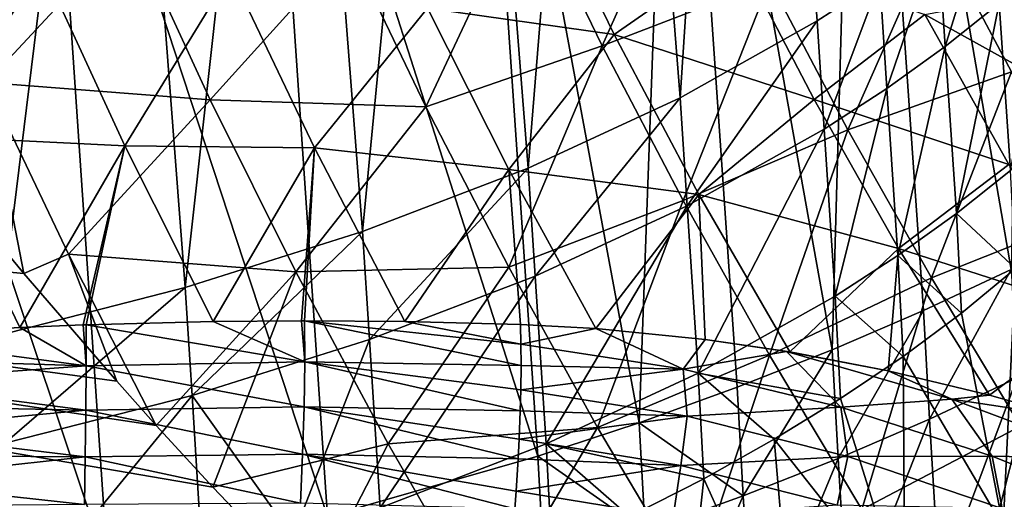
# Model space of a CAD drawing. Header units: metres. Extents: x -109 to 109, y -78 to 121.
# Tile 176 of 256: x -65.83 to -59.78, y 26.42 to 29.37. Entities that reach past the tile are written whole.
import ezdxf

# ---------------------------------------------------------------- set-up
doc = ezdxf.new("R2010")
doc.units = ezdxf.units.M
doc.layers.add('solid_508554_SW0001', color=7, linetype='CONTINUOUS')

msp = doc.modelspace()

# ---------------------------------------------------------------- linework, layer by layer
at = {"layer": 'solid_508554_SW0001'}
for points in [[(-61.371311, 34.988281, -36.132305), (-62.212543, 34.508217, -36.928978), (-61.771362, 28.893875, -33.962002)], [(-61.371311, 34.988281, -36.132305), (-61.771362, 28.893875, -33.962002), (-60.928295, 29.3659, -33.1478)], [(-61.371311, 34.988281, -36.132305), (-60.928295, 29.3659, -33.1478), (-60.543247, 29.615276, -32.711159)], [(-62.212543, 34.508217, -36.928978), (-63.144325, 34.064316, -37.641319), (-62.705303, 28.460575, -34.692177)], [(-62.212543, 34.508217, -36.928978), (-62.705303, 28.460575, -34.692177), (-61.771362, 28.893875, -33.962002)], [(-63.144325, 34.064316, -37.641319), (-64.156479, 33.660908, -38.262543), (-63.722149, 28.069702, -35.332115)], [(-63.144325, 34.064316, -37.641319), (-63.722149, 28.069702, -35.332115), (-62.705303, 28.460575, -34.692177)], [(-59.621628, 33.78503, -38.716221), (-59.736973, 27.837523, -36.213406), (-60.670582, 33.253895, -39.580994)], [(-64.156479, 33.660908, -38.262543), (-65.237915, 33.301937, -38.786755), (-64.812004, 27.72533, -35.875053)], [(-64.156479, 33.660908, -38.262543), (-64.812004, 27.72533, -35.875053), (-63.722149, 28.069702, -35.332115)], [(-65.237915, 33.301937, -38.786755), (-66.377533, 32.991341, -39.20805), (-65.961914, 27.431671, -36.314194)], [(-65.237915, 33.301937, -38.786755), (-65.961914, 27.431671, -36.314194), (-64.812004, 27.72533, -35.875053)], [(-60.670582, 33.253895, -39.580994), (-60.836769, 27.342672, -37.043751), (-61.810448, 32.764599, -40.350368)], [(-60.670582, 33.253895, -39.580994), (-60.275429, 27.584606, -36.640335), (-60.836769, 27.342672, -37.043751)], [(-60.670582, 33.253895, -39.580994), (-59.736973, 27.837523, -36.213406), (-60.275429, 27.584606, -36.640335)], [(-61.810448, 32.764599, -40.350368), (-62.022972, 26.893963, -37.776363), (-63.030293, 32.321091, -41.018429)], [(-61.810448, 32.764599, -40.350368), (-61.419773, 27.112265, -37.422749), (-62.022972, 26.893963, -37.776363)], [(-61.810448, 32.764599, -40.350368), (-60.836769, 27.342672, -37.043751), (-61.419773, 27.112265, -37.422749)], [(-63.030293, 32.321091, -41.018429), (-62.644794, 26.688326, -38.103703), (-64.319099, 31.927275, -41.579319)], [(-63.030293, 32.321091, -41.018429), (-62.022972, 26.893963, -37.776363), (-62.644794, 26.688326, -38.103703)], [(-64.319099, 31.927275, -41.579319), (-63.937862, 26.316986, -38.676525), (-65.665855, 31.587061, -42.027195)], [(-64.319099, 31.927275, -41.579319), (-62.644794, 26.688326, -38.103703), (-63.937862, 26.316986, -38.676525)], [(-65.665855, 31.587061, -42.027195), (-65.287743, 26.001205, -39.136742), (-67.058975, 31.303701, -42.357582)], [(-65.665855, 31.587061, -42.027195), (-63.937862, 26.316986, -38.676525), (-65.287743, 26.001205, -39.136742)], [(-67.058975, 31.303701, -42.357582), (-65.287743, 26.001205, -39.136742), (-66.684151, 25.743313, -39.480991)], [(-62.710178, 30.167206, 8.761845), (-62.24905, 29.213612, 9.471405), (-61.663353, 30.523962, 8.156374)], [(-62.24905, 29.213612, 9.471405), (-61.21851, 29.610178, 8.865447), (-61.663353, 30.523962, 8.156374)], [(-62.654522, 30.271734, 4.189328), (-62.175968, 29.282127, 4.953072), (-63.323299, 29.445246, 5.221352)], [(-61.426395, 29.805462, 4.048607), (-62.175968, 29.282127, 4.953072), (-62.654522, 30.271734, 4.189328)], [(-63.807434, 29.82592, 9.246954), (-63.333469, 28.837454, 9.953537), (-62.710178, 30.167206, 8.761845)], [(-63.333469, 28.837454, 9.953537), (-62.24905, 29.213612, 9.471405), (-62.710178, 30.167206, 8.761845)], [(-59.852676, 30.136866, -31.785543), (-60.18425, 29.872585, -32.256508), (-60.141663, 29.207788, -31.900356)], [(-59.852676, 30.136866, -31.785543), (-60.141663, 29.207788, -31.900356), (-59.810184, 29.47224, -31.428568)], [(-66.500328, 30.046333, 9.301366), (-66.034042, 28.988049, 10.006979), (-65.146088, 29.940794, 9.311839)], [(-66.034042, 28.988049, 10.006979), (-64.658516, 28.880533, 10.042764), (-65.146088, 29.940794, 9.311839)], [(-65.146088, 29.940794, 9.311839), (-64.658516, 28.880533, 10.042764), (-63.807434, 29.82592, 9.246954)], [(-61.21851, 29.610178, 8.865447), (-60.7397, 28.697035, 9.573097), (-60.198013, 29.927391, 8.21065)], [(-60.7397, 28.697035, 9.573097), (-59.733448, 29.052687, 8.919635), (-60.198013, 29.927391, 8.21065)], [(-60.198013, 29.927391, 8.21065), (-59.733448, 29.052687, 8.919635), (-58.871307, 29.565166, 8.02097)], [(-65.685394, 29.68758, 5.558262), (-66.397194, 28.656599, 6.371471), (-66.920998, 29.841621, 5.571787)], [(-60.18425, 29.872585, -32.256508), (-60.543247, 29.615276, -32.711159), (-60.500496, 28.95043, -32.355656)], [(-60.18425, 29.872585, -32.256508), (-60.500496, 28.95043, -32.355656), (-60.141663, 29.207788, -31.900356)], [(-64.658516, 28.880533, 10.042764), (-63.333469, 28.837454, 9.953537), (-63.807434, 29.82592, 9.246954)], [(-61.426395, 29.805462, 4.048607), (-60.946083, 28.883272, 4.788788), (-62.175968, 29.282127, 4.953072)], [(-60.266415, 29.404558, 3.785301), (-60.946083, 28.883272, 4.788788), (-61.426395, 29.805462, 4.048607)], [(-59.741039, 28.446148, -30.879524), (-59.507183, 29.742865, -30.94194), (-59.810184, 29.47224, -31.428568)], [(-65.685394, 29.68758, 5.558262), (-65.183044, 28.598223, 6.316358), (-66.397194, 28.656599, 6.371471)], [(-64.532913, 29.663517, 5.364098), (-65.183044, 28.598223, 6.316358), (-65.685394, 29.68758, 5.558262)], [(-64.532913, 29.663517, 5.364098), (-64.01796, 28.585962, 6.139208), (-65.183044, 28.598223, 6.316358)], [(-63.323299, 29.445246, 5.221352), (-64.01796, 28.585962, 6.139208), (-64.532913, 29.663517, 5.364098)], [(-62.24905, 29.213612, 9.471405), (-61.752827, 28.260885, 10.178435), (-61.21851, 29.610178, 8.865447)], [(-61.752827, 28.260885, 10.178435), (-60.7397, 28.697035, 9.573097), (-61.21851, 29.610178, 8.865447)], [(-60.543247, 29.615276, -32.711159), (-60.928295, 29.3659, -33.1478), (-60.885387, 28.701048, -32.792915)], [(-60.543247, 29.615276, -32.711159), (-60.885387, 28.701048, -32.792915), (-60.500496, 28.95043, -32.355656)], [(-59.461231, 29.556938, 2.97068), (-58.959602, 28.678814, 3.735089), (-60.266415, 29.404558, 3.785301)], [(-60.072853, 28.180674, -31.352636), (-59.810184, 29.47224, -31.428568), (-60.141663, 29.207788, -31.900356)], [(-60.072853, 28.180674, -31.352636), (-59.741039, 28.446148, -30.879524), (-59.810184, 29.47224, -31.428568)], [(-63.323299, 29.445246, 5.221352), (-62.824192, 28.451534, 5.961787), (-64.01796, 28.585962, 6.139208)], [(-62.175968, 29.282127, 4.953072), (-62.824192, 28.451534, 5.961787), (-63.323299, 29.445246, 5.221352)], [(-60.928295, 29.3659, -33.1478), (-61.771362, 28.893875, -33.962002), (-61.728394, 28.229012, -33.608471)], [(-60.928295, 29.3659, -33.1478), (-61.728394, 28.229012, -33.608471), (-60.885387, 28.701048, -32.792915)], [(-60.266415, 29.404558, 3.785301), (-59.750523, 28.483091, 4.556346), (-60.946083, 28.883272, 4.788788)], [(-58.959602, 28.678814, 3.735089), (-59.750523, 28.483091, 4.556346), (-60.266415, 29.404558, 3.785301)], [(-62.175968, 29.282127, 4.953072), (-61.65667, 28.297821, 5.714506), (-62.824192, 28.451534, 5.961787)], [(-60.946083, 28.883272, 4.788788), (-61.65667, 28.297821, 5.714506), (-62.175968, 29.282127, 4.953072)], [(-50.993294, 17.104359, 18.146997), (-80.362289, 29.191317, 9.359159), (-81.084099, 11.886697, 20.357214)], [(-65.804649, 27.811218, 10.777341), (-66.355392, 28.483711, 10.328506), (-80.362289, 29.191317, 9.359159)], [(-65.233421, 27.148909, 11.220445), (-65.804649, 27.811218, 10.777341), (-80.362289, 29.191317, 9.359159)], [(-64.990044, 26.876711, 11.402872), (-65.233421, 27.148909, 11.220445), (-80.362289, 29.191317, 9.359159)], [(-64.64212, 26.497313, 11.657467), (-64.990044, 26.876711, 11.402872), (-80.362289, 29.191317, 9.359159)], [(-64.031219, 25.857063, 12.087985), (-64.64212, 26.497313, 11.657467), (-80.362289, 29.191317, 9.359159)], [(-63.401546, 25.229025, 12.511419), (-64.031219, 25.857063, 12.087985), (-80.362289, 29.191317, 9.359159)], [(-62.753407, 24.613506, 12.92756), (-63.401546, 25.229025, 12.511419), (-80.362289, 29.191317, 9.359159)], [(-62.087673, 24.011307, 13.335868), (-62.753407, 24.613506, 12.92756), (-80.362289, 29.191317, 9.359159)], [(-61.626934, 23.611099, 13.607895), (-62.087673, 24.011307, 13.335868), (-80.362289, 29.191317, 9.359159)], [(-61.404884, 23.422808, 13.736077), (-61.626934, 23.611099, 13.607895), (-80.362289, 29.191317, 9.359159)], [(-60.705582, 22.848433, 14.127899), (-61.404884, 23.422808, 13.736077), (-80.362289, 29.191317, 9.359159)], [(-59.990646, 22.288847, 14.510878), (-60.705582, 22.848433, 14.127899), (-80.362289, 29.191317, 9.359159)], [(-59.260422, 21.744301, 14.884842), (-59.990646, 22.288847, 14.510878), (-80.362289, 29.191317, 9.359159)], [(-58.51569, 21.215424, 15.249359), (-59.260422, 21.744301, 14.884842), (-80.362289, 29.191317, 9.359159)], [(-58.21777, 21.010979, 15.39064), (-58.51569, 21.215424, 15.249359), (-80.362289, 29.191317, 9.359159)], [(-57.757755, 20.702965, 15.603906), (-58.21777, 21.010979, 15.39064), (-80.362289, 29.191317, 9.359159)], [(-56.987602, 20.207561, 15.948038), (-57.757755, 20.702965, 15.603906), (-80.362289, 29.191317, 9.359159)], [(-56.207836, 19.730379, 16.280918), (-56.987602, 20.207561, 15.948038), (-80.362289, 29.191317, 9.359159)], [(-55.41935, 19.271812, 16.602261), (-56.207836, 19.730379, 16.280918), (-80.362289, 29.191317, 9.359159)], [(-54.744732, 18.897827, 16.865499), (-55.41935, 19.271812, 16.602261), (-80.362289, 29.191317, 9.359159)], [(-54.624622, 18.832989, 16.911255), (-54.744732, 18.897827, 16.865499), (-80.362289, 29.191317, 9.359159)], [(-53.824814, 18.414158, 17.207701), (-54.624622, 18.832989, 16.911255), (-80.362289, 29.191317, 9.359159)], [(-53.021309, 18.015802, 17.49124), (-53.824814, 18.414158, 17.207701), (-80.362289, 29.191317, 9.359159)], [(-52.213608, 17.636927, 17.762522), (-53.021309, 18.015802, 17.49124), (-80.362289, 29.191317, 9.359159)], [(-51.13327, 17.163078, 18.104404), (-52.213608, 17.636927, 17.762522), (-80.362289, 29.191317, 9.359159)], [(-50.993294, 17.104359, 18.146997), (-51.13327, 17.163078, 18.104404), (-80.362289, 29.191317, 9.359159)], [(-63.333469, 28.837454, 9.953537), (-62.823635, 27.850163, 10.656543), (-62.24905, 29.213612, 9.471405)], [(-62.823635, 27.850163, 10.656543), (-61.752827, 28.260885, 10.178435), (-62.24905, 29.213612, 9.471405)], [(-60.432056, 27.922207, -31.809389), (-60.141663, 29.207788, -31.900356), (-60.500496, 28.95043, -32.355656)], [(-60.432056, 27.922207, -31.809389), (-60.072853, 28.180674, -31.352636), (-60.141663, 29.207788, -31.900356)], [(-60.7397, 28.697035, 9.573097), (-60.226681, 27.784828, 10.278384), (-59.733448, 29.052687, 8.919635)], [(-60.226681, 27.784828, 10.278384), (-59.23568, 28.178778, 9.627298), (-59.733448, 29.052687, 8.919635)], [(-66.034042, 28.988049, 10.006979), (-66.355392, 28.483711, 10.328506), (-65.804649, 27.811218, 10.777341)], [(-66.034042, 28.988049, 10.006979), (-65.804649, 27.811218, 10.777341), (-65.530373, 27.931417, 10.707751)], [(-66.034042, 28.988049, 10.006979), (-65.530373, 27.931417, 10.707751), (-64.658516, 28.880533, 10.042764)], [(-60.817097, 27.671803, -32.247929), (-60.500496, 28.95043, -32.355656), (-60.885387, 28.701048, -32.792915)], [(-60.817097, 27.671803, -32.247929), (-60.432056, 27.922207, -31.809389), (-60.500496, 28.95043, -32.355656)], [(-65.530373, 27.931417, 10.707751), (-64.131645, 27.821772, 10.769145), (-64.658516, 28.880533, 10.042764)], [(-64.658516, 28.880533, 10.042764), (-64.131645, 27.821772, 10.769145), (-63.333469, 28.837454, 9.953537)], [(-61.771362, 28.893875, -33.962002), (-62.705303, 28.460575, -34.692177), (-62.66251, 27.795786, -34.340027)], [(-61.771362, 28.893875, -33.962002), (-62.66251, 27.795786, -34.340027), (-61.728394, 28.229012, -33.608471)], [(-60.946083, 28.883272, 4.788788), (-60.428421, 27.966457, 5.527183), (-61.65667, 28.297821, 5.714506)], [(-59.750523, 28.483091, 4.556346), (-60.428421, 27.966457, 5.527183), (-60.946083, 28.883272, 4.788788)], [(-64.131645, 27.821772, 10.769145), (-62.823635, 27.850163, 10.656543), (-63.333469, 28.837454, 9.953537)], [(-61.752827, 28.260885, 10.178435), (-61.221275, 27.30937, 10.881977), (-60.7397, 28.697035, 9.573097)], [(-61.659626, 27.198206, -33.065128), (-60.885387, 28.701048, -32.792915), (-61.728394, 28.229012, -33.608471)], [(-61.659626, 27.198206, -33.065128), (-60.817097, 27.671803, -32.247929), (-60.885387, 28.701048, -32.792915)], [(-61.221275, 27.30937, 10.881977), (-60.226681, 27.784828, 10.278384), (-60.7397, 28.697035, 9.573097)], [(-66.397194, 28.656599, 6.371471), (-65.827827, 27.480328, 7.16289), (-66.767883, 27.4245, 7.191956)], [(-65.183044, 28.598223, 6.316358), (-65.827827, 27.480328, 7.16289), (-66.397194, 28.656599, 6.371471)], [(-65.183044, 28.598223, 6.316358), (-65.439262, 27.496487, 7.138835), (-65.827827, 27.480328, 7.16289)], [(-65.183044, 28.598223, 6.316358), (-65.421234, 27.497139, 7.137549), (-65.439262, 27.496487, 7.138835)], [(-65.183044, 28.598223, 6.316358), (-64.641396, 27.517105, 7.0675), (-65.421234, 27.497139, 7.137549)], [(-64.01796, 28.585962, 6.139208), (-64.641396, 27.517105, 7.0675), (-65.183044, 28.598223, 6.316358)], [(-64.01796, 28.585962, 6.139208), (-64.098244, 27.521496, 7.002072), (-64.641396, 27.517105, 7.0675)], [(-64.01796, 28.585962, 6.139208), (-64.079071, 27.521509, 6.999512), (-64.098244, 27.521496, 7.002072)], [(-64.01796, 28.585962, 6.139208), (-63.462826, 27.516706, 6.908136), (-64.079071, 27.521509, 6.999512)], [(-62.824192, 28.451534, 5.961787), (-63.462826, 27.516706, 6.908136), (-64.01796, 28.585962, 6.139208)], [(-62.705303, 28.460575, -34.692177), (-63.722149, 28.069702, -35.332115), (-63.67968, 27.405117, -34.981281)], [(-62.705303, 28.460575, -34.692177), (-63.67968, 27.405117, -34.981281), (-62.66251, 27.795786, -34.340027)], [(-62.824192, 28.451534, 5.961787), (-62.752331, 27.498596, 6.780732), (-63.462826, 27.516706, 6.908136)], [(-62.824192, 28.451534, 5.961787), (-62.289814, 27.473557, 6.690067), (-62.752331, 27.498596, 6.780732)], [(-61.65667, 28.297821, 5.714506), (-62.289814, 27.473557, 6.690067), (-62.824192, 28.451534, 5.961787)], [(-59.750523, 28.483091, 4.556346), (-59.19519, 27.568007, 5.325831), (-60.428421, 27.966457, 5.527183)], [(-59.709644, 27.842148, -30.591347), (-59.741039, 28.446148, -30.879524), (-60.072853, 28.180674, -31.352636)], [(-62.823635, 27.850163, 10.656543), (-62.277752, 26.864431, 11.355016), (-61.752827, 28.260885, 10.178435)], [(-61.65667, 28.297821, 5.714506), (-61.617004, 27.406431, 6.56002), (-62.289814, 27.473557, 6.690067)], [(-62.277752, 26.864431, 11.355016), (-61.221275, 27.30937, 10.881977), (-61.752827, 28.260885, 10.178435)], [(-61.65667, 28.297821, 5.714506), (-61.096725, 27.329811, 6.462342), (-61.617004, 27.406431, 6.56002)], [(-60.428421, 27.966457, 5.527183), (-61.096725, 27.329811, 6.462342), (-61.65667, 28.297821, 5.714506)], [(-62.594315, 26.763597, -33.797768), (-61.728394, 28.229012, -33.608471), (-62.66251, 27.795786, -34.340027)], [(-62.594315, 26.763597, -33.797768), (-61.659626, 27.198206, -33.065128), (-61.728394, 28.229012, -33.608471)], [(-60.041382, 27.569115, -31.058674), (-60.072853, 28.180674, -31.352636), (-60.432056, 27.922207, -31.809389)], [(-60.226681, 27.784828, 10.278384), (-59.678978, 26.873863, 10.980263), (-59.23568, 28.178778, 9.627298)], [(-60.041382, 27.569115, -31.058674), (-59.709644, 27.842148, -30.591347), (-60.072853, 28.180674, -31.352636)], [(-63.722149, 28.069702, -35.332115), (-64.812004, 27.72533, -35.875053), (-64.77005, 27.061073, -35.52549)], [(-63.722149, 28.069702, -35.332115), (-64.77005, 27.061073, -35.52549), (-63.67968, 27.405117, -34.981281)], [(-60.428421, 27.966457, 5.527183), (-60.491749, 27.213789, 6.354043), (-61.096725, 27.329811, 6.462342)], [(-60.428421, 27.966457, 5.527183), (-59.869251, 27.064327, 6.251375), (-60.491749, 27.213789, 6.354043)], [(-59.19519, 27.568007, 5.325831), (-59.869251, 27.064327, 6.251375), (-60.428421, 27.966457, 5.527183)], [(-65.530373, 27.931417, 10.707751), (-65.804649, 27.811218, 10.777341), (-65.233421, 27.148909, 11.220445)], [(-65.530373, 27.931417, 10.707751), (-65.233421, 27.148909, 11.220445), (-64.990044, 26.876711, 11.402872)], [(-65.530373, 27.931417, 10.707751), (-64.990044, 26.876711, 11.402872), (-64.131645, 27.821772, 10.769145)], [(-60.400311, 27.30238, -31.509287), (-60.432056, 27.922207, -31.809389), (-60.817097, 27.671803, -32.247929)], [(-60.400311, 27.30238, -31.509287), (-60.041382, 27.569115, -31.058674), (-60.432056, 27.922207, -31.809389)], [(-64.131645, 27.821772, 10.769145), (-63.565403, 26.764971, 11.489961), (-62.823635, 27.850163, 10.656543)], [(-63.565403, 26.764971, 11.489961), (-62.277752, 26.864431, 11.355016), (-62.823635, 27.850163, 10.656543)], [(-60.275429, 27.584606, -36.640335), (-59.736973, 27.837523, -36.213406), (-60.238159, 26.916716, -36.291706)], [(-59.736973, 27.837523, -36.213406), (-59.699696, 27.169626, -35.864765), (-60.238159, 26.916716, -36.291706)], [(-59.786118, 26.255487, -30.245548), (-59.709644, 27.842148, -30.591347), (-60.041382, 27.569115, -31.058674)], [(-59.786118, 26.255487, -30.245548), (-59.259045, 26.749844, -29.461069), (-59.709644, 27.842148, -30.591347)], [(-64.131645, 27.821772, 10.769145), (-64.990044, 26.876711, 11.402872), (-64.64212, 26.497313, 11.657467)], [(-64.131645, 27.821772, 10.769145), (-64.64212, 26.497313, 11.657467), (-63.565403, 26.764971, 11.489961)], [(-63.613579, 26.371206, -34.440475), (-62.66251, 27.795786, -34.340027), (-63.67968, 27.405117, -34.981281)], [(-63.613579, 26.371206, -34.440475), (-62.594315, 26.763597, -33.797768), (-62.66251, 27.795786, -34.340027)], [(-61.221275, 27.30937, 10.881977), (-60.653927, 26.359419, 11.580977), (-60.226681, 27.784828, 10.278384)], [(-60.653927, 26.359419, 11.580977), (-59.678978, 26.873863, 10.980263), (-60.226681, 27.784828, 10.278384)], [(-64.812004, 27.72533, -35.875053), (-65.961914, 27.431671, -36.314194), (-65.920631, 26.767929, -35.965855)], [(-64.812004, 27.72533, -35.875053), (-65.920631, 26.767929, -35.965855), (-64.77005, 27.061073, -35.52549)], [(-60.784897, 27.043034, -31.941359), (-60.817097, 27.671803, -32.247929), (-61.659626, 27.198206, -33.065128)], [(-60.784897, 27.043034, -31.941359), (-60.400311, 27.30238, -31.509287), (-60.817097, 27.671803, -32.247929)], [(-60.836769, 27.342672, -37.043751), (-60.275429, 27.584606, -36.640335), (-60.799507, 26.674809, -36.695141)], [(-60.275429, 27.584606, -36.640335), (-60.238159, 26.916716, -36.291706), (-60.799507, 26.674809, -36.695141)], [(-59.786118, 26.255487, -30.245548), (-60.041382, 27.569115, -31.058674), (-60.400311, 27.30238, -31.509287)], [(-59.19519, 27.568007, 5.325831), (-59.409882, 26.934557, 6.183369), (-59.869251, 27.064327, 6.251375)], [(-65.421333, 27.243809, 7.288936), (-66.767883, 27.4245, 7.191956), (-65.827827, 27.480328, 7.16289)], [(-65.421333, 27.243809, 7.288936), (-65.827827, 27.480328, 7.16289), (-65.439262, 27.496487, 7.138835)], [(-65.421333, 27.243809, 7.288936), (-65.439262, 27.496487, 7.138835), (-65.421234, 27.497139, 7.137549)], [(-64.07814, 27.268084, 7.166773), (-65.421333, 27.243809, 7.288936), (-65.421234, 27.497139, 7.137549)], [(-64.07814, 27.268084, 7.166773), (-65.421234, 27.497139, 7.137549), (-64.641396, 27.517105, 7.0675)], [(-64.07814, 27.268084, 7.166773), (-64.641396, 27.517105, 7.0675), (-64.098244, 27.521496, 7.002072)], [(-64.07814, 27.268084, 7.166773), (-64.098244, 27.521496, 7.002072), (-64.079071, 27.521509, 6.999512)], [(-62.749413, 27.376587, 6.876822), (-64.079071, 27.521509, 6.999512), (-63.462826, 27.516706, 6.908136)], [(-62.748535, 27.245865, 6.964476), (-64.07814, 27.268084, 7.166773), (-64.079071, 27.521509, 6.999512)], [(-62.749413, 27.376587, 6.876822), (-62.748535, 27.245865, 6.964476), (-64.079071, 27.521509, 6.999512)], [(-62.749413, 27.376587, 6.876822), (-63.462826, 27.516706, 6.908136), (-62.752331, 27.498596, 6.780732)], [(-62.749413, 27.376587, 6.876822), (-62.752331, 27.498596, 6.780732), (-62.289814, 27.473557, 6.690067)], [(-61.751369, 27.222876, 6.748777), (-62.749413, 27.376587, 6.876822), (-62.289814, 27.473557, 6.690067)], [(-61.751369, 27.222876, 6.748777), (-62.289814, 27.473557, 6.690067), (-61.617004, 27.406431, 6.56002)], [(-65.421333, 27.243809, 7.288936), (-66.768097, 27.288065, 7.271473), (-66.767883, 27.4245, 7.191956)], [(-64.151588, 26.192099, -34.726048), (-63.67968, 27.405117, -34.981281), (-64.77005, 27.061073, -35.52549)], [(-64.151588, 26.192099, -34.726048), (-63.613579, 26.371206, -34.440475), (-63.67968, 27.405117, -34.981281)], [(-61.751369, 27.222876, 6.748777), (-62.748535, 27.245865, 6.964476), (-62.749413, 27.376587, 6.876822)], [(-61.751369, 27.222876, 6.748777), (-61.617004, 27.406431, 6.56002), (-61.117104, 27.333212, 6.466104)], [(-61.096725, 27.329811, 6.462342), (-61.117104, 27.333212, 6.466104), (-61.617004, 27.406431, 6.56002)], [(-62.277752, 26.864431, 11.355016), (-61.695374, 25.88065, 12.047915), (-61.221275, 27.30937, 10.881977)], [(-60.784023, 26.989489, 6.642385), (-61.751369, 27.222876, 6.748777), (-61.117104, 27.333212, 6.466104)], [(-61.695374, 25.88065, 12.047915), (-60.653927, 26.359419, 11.580977), (-61.221275, 27.30937, 10.881977)], [(-61.419773, 27.112265, -37.422749), (-60.836769, 27.342672, -37.043751), (-61.382526, 26.444447, -37.074169)], [(-60.836769, 27.342672, -37.043751), (-60.799507, 26.674809, -36.695141), (-61.382526, 26.444447, -37.074169)], [(-60.491749, 27.213789, 6.354043), (-61.117104, 27.333212, 6.466104), (-61.096725, 27.329811, 6.462342)], [(-60.101364, 27.038361, 6.373994), (-61.117104, 27.333212, 6.466104), (-60.491749, 27.213789, 6.354043)], [(-60.101364, 27.038361, 6.373994), (-60.784023, 26.989489, 6.642385), (-61.117104, 27.333212, 6.466104)], [(-60.389957, 25.773754, -30.981136), (-60.400311, 27.30238, -31.509287), (-60.784897, 27.043034, -31.941359)], [(-60.389957, 25.773754, -30.981136), (-59.786118, 26.255487, -30.245548), (-60.400311, 27.30238, -31.509287)], [(-65.421333, 27.243809, 7.288936), (-66.767555, 27.145796, 7.339993), (-66.768097, 27.288065, 7.271473)], [(-65.421333, 27.243809, 7.288936), (-65.42321, 26.970947, 7.401435), (-66.767555, 27.145796, 7.339993)], [(-64.082199, 26.992361, 7.293986), (-65.42321, 26.970947, 7.401435), (-65.421333, 27.243809, 7.288936)], [(-64.07814, 27.268084, 7.166773), (-64.082199, 26.992361, 7.293986), (-65.421333, 27.243809, 7.288936)], [(-62.753067, 26.967985, 7.107328), (-64.082199, 26.992361, 7.293986), (-64.07814, 27.268084, 7.166773)], [(-62.749989, 27.096191, 7.048129), (-62.753067, 26.967985, 7.107328), (-64.07814, 27.268084, 7.166773)], [(-62.748535, 27.245865, 6.964476), (-62.749989, 27.096191, 7.048129), (-64.07814, 27.268084, 7.166773)], [(-61.751369, 27.222876, 6.748777), (-62.749989, 27.096191, 7.048129), (-62.748535, 27.245865, 6.964476)], [(-61.728054, 26.933765, 6.914214), (-62.749989, 27.096191, 7.048129), (-61.751369, 27.222876, 6.748777)], [(-61.625977, 26.549635, -32.744732), (-61.659626, 27.198206, -33.065128), (-62.594315, 26.763597, -33.797768)], [(-61.728054, 26.933765, 6.914214), (-61.751369, 27.222876, 6.748777), (-60.784023, 26.989489, 6.642385)], [(-61.193718, 26.791958, -32.353436), (-60.784897, 27.043034, -31.941359), (-61.659626, 27.198206, -33.065128)], [(-61.625977, 26.549635, -32.744732), (-61.193718, 26.791958, -32.353436), (-61.659626, 27.198206, -33.065128)], [(-60.101364, 27.038361, 6.373994), (-60.491749, 27.213789, 6.354043), (-59.869251, 27.064327, 6.251375)], [(-60.176769, 25.885725, -35.756313), (-60.238159, 26.916716, -36.291706), (-59.699696, 27.169626, -35.864765)], [(-59.125397, 26.401258, -34.881119), (-60.176769, 25.885725, -35.756313), (-59.699696, 27.169626, -35.864765)], [(-65.42321, 26.970947, 7.401435), (-66.766632, 26.998566, 7.39708), (-66.767555, 27.145796, 7.339993)], [(-62.022972, 26.893963, -37.776363), (-61.419773, 27.112265, -37.422749), (-61.382526, 26.444447, -37.074169)], [(-65.857155, 25.730667, -35.427574), (-64.77005, 27.061073, -35.52549), (-65.920631, 26.767929, -35.965855)], [(-65.857155, 25.730667, -35.427574), (-64.7062, 26.025223, -34.986416), (-64.77005, 27.061073, -35.52549)], [(-64.7062, 26.025223, -34.986416), (-64.151588, 26.192099, -34.726048), (-64.77005, 27.061073, -35.52549)], [(-61.728054, 26.933765, 6.914214), (-62.753067, 26.967985, 7.107328), (-62.749989, 27.096191, 7.048129)], [(-60.101364, 27.038361, 6.373994), (-59.869251, 27.064327, 6.251375), (-59.409882, 26.934557, 6.183369)], [(-65.42321, 26.970947, 7.401435), (-66.765327, 26.847296, 7.442378), (-66.766632, 26.998566, 7.39708)], [(-64.082199, 26.992361, 7.293986), (-64.091019, 26.700722, 7.378186), (-65.42321, 26.970947, 7.401435)], [(-62.765835, 26.671673, 7.205727), (-64.091019, 26.700722, 7.378186), (-64.082199, 26.992361, 7.293986)], [(-62.759754, 26.791956, 7.17188), (-62.765835, 26.671673, 7.205727), (-64.082199, 26.992361, 7.293986)], [(-62.753067, 26.967985, 7.107328), (-62.759754, 26.791956, 7.17188), (-64.082199, 26.992361, 7.293986)], [(-60.740242, 26.685724, 6.803513), (-61.728054, 26.933765, 6.914214), (-60.784023, 26.989489, 6.642385)], [(-60.389957, 25.773754, -30.981136), (-60.784897, 27.043034, -31.941359), (-61.193718, 26.791958, -32.353436)], [(-60.101364, 27.038361, 6.373994), (-59.852978, 26.687887, 6.565415), (-60.784023, 26.989489, 6.642385)], [(-60.740242, 26.685724, 6.803513), (-60.784023, 26.989489, 6.642385), (-59.852978, 26.687887, 6.565415)], [(-60.101364, 27.038361, 6.373994), (-59.409882, 26.934557, 6.183369), (-59.127514, 26.674435, 6.321957)], [(-60.101364, 27.038361, 6.373994), (-59.127514, 26.674435, 6.321957), (-59.852978, 26.687887, 6.565415)], [(-65.42321, 26.970947, 7.401435), (-65.426689, 26.684523, 7.472575), (-66.765327, 26.847296, 7.442378)], [(-64.091019, 26.700722, 7.378186), (-65.426689, 26.684523, 7.472575), (-65.42321, 26.970947, 7.401435)], [(-61.728054, 26.933765, 6.914214), (-62.759754, 26.791956, 7.17188), (-62.753067, 26.967985, 7.107328)], [(-61.766041, 26.6318, 7.038076), (-62.759754, 26.791956, 7.17188), (-61.728054, 26.933765, 6.914214)], [(-61.766041, 26.6318, 7.038076), (-61.728054, 26.933765, 6.914214), (-60.740242, 26.685724, 6.803513)], [(-62.644794, 26.688326, -38.103703), (-62.022972, 26.893963, -37.776363), (-61.985741, 26.226212, -37.427826)], [(-62.022972, 26.893963, -37.776363), (-61.382526, 26.444447, -37.074169), (-61.985741, 26.226212, -37.427826)], [(-60.737755, 25.64414, -36.159149), (-60.799507, 26.674809, -36.695141), (-60.238159, 26.916716, -36.291706)], [(-60.176769, 25.885725, -35.756313), (-60.737755, 25.64414, -36.159149), (-60.238159, 26.916716, -36.291706)], [(-60.653927, 26.359419, 11.580977), (-60.050301, 25.411476, 12.274375), (-59.678978, 26.873863, 10.980263)], [(-60.050301, 25.411476, 12.274375), (-59.096123, 25.964539, 11.677678), (-59.678978, 26.873863, 10.980263)], [(-65.426689, 26.684523, 7.472575), (-66.763657, 26.692926, 7.475604), (-66.765327, 26.847296, 7.442378)], [(-63.565403, 26.764971, 11.489961), (-62.959461, 25.710608, 12.204094), (-62.277752, 26.864431, 11.355016)], [(-62.959461, 25.710608, 12.204094), (-61.695374, 25.88065, 12.047915), (-62.277752, 26.864431, 11.355016)], [(-63.565403, 26.764971, 11.489961), (-64.64212, 26.497313, 11.657467), (-64.031219, 25.857063, 12.087985)], [(-63.565403, 26.764971, 11.489961), (-64.031219, 25.857063, 12.087985), (-62.959461, 25.710608, 12.204094)], [(-62.558575, 26.092741, -33.462498), (-62.594315, 26.763597, -33.797768), (-63.613579, 26.371206, -34.440475)], [(-61.766041, 26.6318, 7.038076), (-62.765835, 26.671673, 7.205727), (-62.759754, 26.791956, 7.17188)], [(-62.081181, 26.316439, -33.114616), (-61.625977, 26.549635, -32.744732), (-62.594315, 26.763597, -33.797768)], [(-62.558575, 26.092741, -33.462498), (-62.081181, 26.316439, -33.114616), (-62.594315, 26.763597, -33.797768)], [(-61.06601, 25.308287, -31.66226), (-61.193718, 26.791958, -32.353436), (-61.625977, 26.549635, -32.744732)], [(-61.06601, 25.308287, -31.66226), (-60.389957, 25.773754, -30.981136), (-61.193718, 26.791958, -32.353436)], [(-59.103348, 25.286179, -28.971231), (-59.259045, 26.749844, -29.461069), (-59.786118, 26.255487, -30.245548)], [(-65.426689, 26.684523, 7.472575), (-66.76162, 26.536425, 7.496552), (-66.763657, 26.692926, 7.475604)], [(-64.091019, 26.700722, 7.378186), (-64.104401, 26.399885, 7.417433), (-65.426689, 26.684523, 7.472575)], [(-62.786526, 26.364161, 7.257269), (-64.104401, 26.399885, 7.417433), (-64.091019, 26.700722, 7.378186)], [(-62.778446, 26.472095, 7.244735), (-62.786526, 26.364161, 7.257269), (-64.091019, 26.700722, 7.378186)], [(-62.765835, 26.671673, 7.205727), (-62.778446, 26.472095, 7.244735), (-64.091019, 26.700722, 7.378186)], [(-63.937862, 26.316986, -38.676525), (-62.644794, 26.688326, -38.103703), (-62.607574, 26.020664, -37.755215)], [(-62.644794, 26.688326, -38.103703), (-61.985741, 26.226212, -37.427826), (-62.607574, 26.020664, -37.755215)], [(-60.805508, 26.387947, 6.926155), (-61.766041, 26.6318, 7.038076), (-60.740242, 26.685724, 6.803513)], [(-60.805508, 26.387947, 6.926155), (-60.740242, 26.685724, 6.803513), (-59.792671, 26.365417, 6.725095)], [(-59.792671, 26.365417, 6.725095), (-60.740242, 26.685724, 6.803513), (-59.852978, 26.687887, 6.565415)], [(-59.127514, 26.674435, 6.321957), (-58.961491, 26.329975, 6.52595), (-59.852978, 26.687887, 6.565415)], [(-59.792671, 26.365417, 6.725095), (-59.852978, 26.687887, 6.565415), (-58.961491, 26.329975, 6.52595)], [(-65.426689, 26.684523, 7.472575), (-65.431709, 26.39077, 7.500807), (-66.76162, 26.536425, 7.496552)], [(-64.104401, 26.399885, 7.417433), (-65.431709, 26.39077, 7.500807), (-65.426689, 26.684523, 7.472575)], [(-61.766041, 26.6318, 7.038076), (-62.778446, 26.472095, 7.244735), (-62.765835, 26.671673, 7.205727)], [(-61.813622, 26.314947, 7.110942), (-62.778446, 26.472095, 7.244735), (-61.766041, 26.6318, 7.038076)], [(-61.813622, 26.314947, 7.110942), (-61.766041, 26.6318, 7.038076), (-60.805508, 26.387947, 6.926155)], [(-61.320808, 25.413883, -36.537933), (-61.382526, 26.444447, -37.074169), (-60.799507, 26.674809, -36.695141)], [(-60.737755, 25.64414, -36.159149), (-61.320808, 25.413883, -36.537933), (-60.799507, 26.674809, -36.695141)], [(-65.431709, 26.39077, 7.500807), (-66.759239, 26.378761, 7.50509), (-66.76162, 26.536425, 7.496552)], [(-61.809723, 24.862734, -32.283344), (-61.625977, 26.549635, -32.744732), (-62.081181, 26.316439, -33.114616)], [(-61.809723, 24.862734, -32.283344), (-61.06601, 25.308287, -31.66226), (-61.625977, 26.549635, -32.744732)], [(-61.813622, 26.314947, 7.110942), (-62.786526, 26.364161, 7.257269), (-62.778446, 26.472095, 7.244735)], [(-61.924274, 25.195564, -36.891674), (-61.985741, 26.226212, -37.427826), (-61.382526, 26.444447, -37.074169)], [(-61.320808, 25.413883, -36.537933), (-61.924274, 25.195564, -36.891674), (-61.382526, 26.444447, -37.074169)]]:
    msp.add_3dface(points, dxfattribs=at)

doc.saveas('drawing.dxf')
